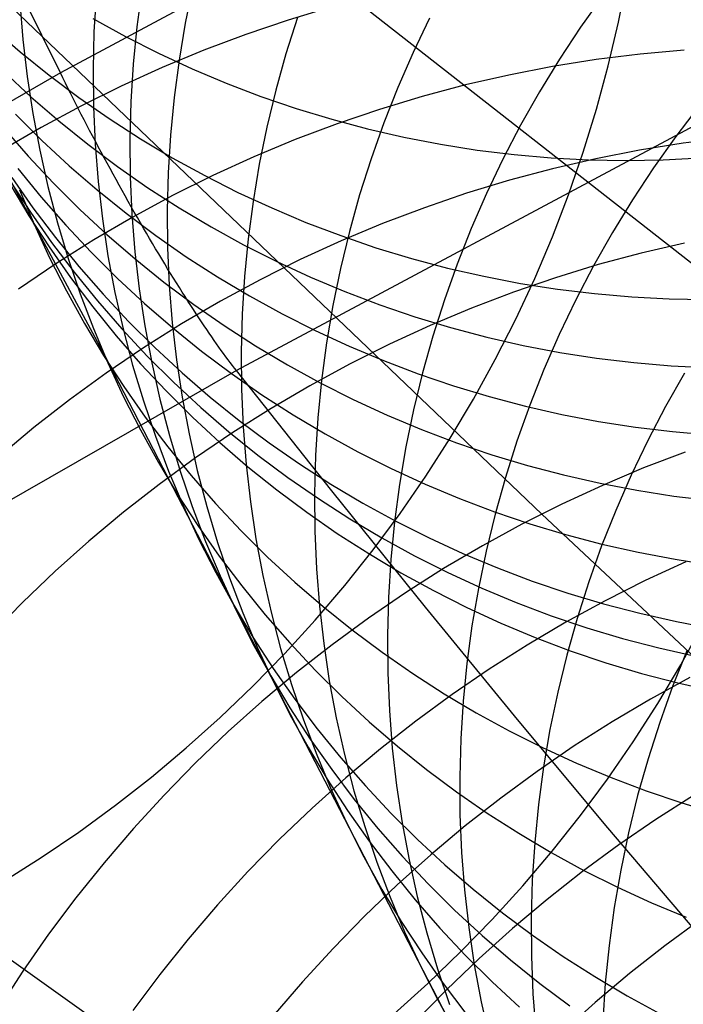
# Model space of a CAD drawing. Header units: millimetres. Extents: x 119 to 175.9, y -203.1 to -153.8.
# Tile 142 of 256: x 131.266 to 131.889, y -157.944 to -157.021. Entities that reach past the tile are written whole.
import ezdxf

# ---------------------------------------------------------------- set-up
doc = ezdxf.new("R2010")
doc.units = ezdxf.units.MM
doc.header["$MEASUREMENT"] = 0
doc.layers.add('Layer 01', color=5, linetype='Continuous', true_color=0x0000ff)
doc.layers.add('Livello 03', color=5, linetype='Continuous', true_color=0x0000ff)

msp = doc.modelspace()

# ---------------------------------------------------------------- linework, layer by layer
at = {"layer": 'Layer 01'}
for p, q in [((131.03007, -156.75048, 7.91906), (131.34568, -157.33469, 11.26691)), ((131.8283, -157.02326, 62.03355), (131.83646, -156.98205, 62.02597)), ((131.3383, -156.99696, 12.06649), (131.33617, -157.03213, 12.05997)), ((131.38097, -156.99243, 12.41944), (131.37636, -157.02744, 12.41312)), ((131.42894, -156.98927, 12.77201), (131.42187, -157.02396, 12.76593)), ((131.26659, -157.00444, 11.33671), (131.26942, -157.0394, 11.32989)), ((131.81361, -156.99836, 14.77967), (131.79276, -157.02773, 14.77577)), ((131.75632, -157.48448, 53.66773), (131.25879, -157.00891, 55.70576)), ((131.55859, -157.00909, 55.37342), (131.51839, -157.02119, 55.36682)), ((131.33516, -157.01965, 6.49287), (131.36562, -157.03645, 6.48808)), ((131.42187, -157.02396, 12.76593), (131.41602, -157.05885, 12.75968)), ((131.51839, -157.02119, 55.36682), (131.47857, -157.03467, 55.36062)), ((131.52703, -157.01885, 13.45447), (131.51631, -157.05277, 13.44877)), ((131.651, -157.01931, 14.12471), (131.63559, -157.0516, 14.11971)), ((131.81871, -157.0642, 62.04083), (131.8283, -157.02326, 62.03355)), ((131.24072, -157.02821, 7.42384), (131.267, -157.05095, 7.41816)), ((131.33617, -157.03213, 12.05997), (131.33527, -157.06732, 12.05331)), ((131.37636, -157.02744, 12.41312), (131.37298, -157.06257, 12.40665)), ((131.47857, -157.03467, 55.36062), (131.43916, -157.04949, 55.35482)), ((131.79276, -157.02773, 14.77577), (131.77295, -157.05776, 14.7716)), ((131.26942, -157.0394, 11.32989), (131.27347, -157.07421, 11.32298)), ((131.36562, -157.03645, 6.48808), (131.39667, -157.05218, 6.48339)), ((131.267, -157.05095, 7.41816), (131.29408, -157.07277, 7.41255)), ((131.39667, -157.05218, 6.48339), (131.42825, -157.06682, 6.47881)), ((131.43916, -157.04949, 55.35482), (131.40023, -157.06566, 55.34944)), ((131.51631, -157.05277, 13.44877), (131.50678, -157.08701, 13.44288)), ((131.63559, -157.0516, 14.11971), (131.62132, -157.08437, 14.11449)), ((131.84876, -157.05306, 55.05096), (131.80749, -157.05817, 55.04228)), ((131.8901, -157.04937, 55.05998), (131.84876, -157.05306, 55.05096)), ((131.37298, -157.06257, 12.40665), (131.37084, -157.09776, 12.40003)), ((131.41602, -157.05885, 12.75968), (131.41139, -157.0939, 12.75327)), ((131.77295, -157.05776, 14.7716), (131.75419, -157.08843, 14.76719)), ((131.80749, -157.05817, 55.04228), (131.76635, -157.06471, 55.03397)), ((131.25148, -157.06939, 7.84981), (131.27696, -157.09304, 7.84386)), ((131.33527, -157.06732, 12.05331), (131.33561, -157.1025, 12.04652)), ((131.40023, -157.06566, 55.34944), (131.36181, -157.08314, 55.34449)), ((131.42825, -157.06682, 6.47881), (131.46034, -157.08036, 6.47433)), ((131.76635, -157.06471, 55.03397), (131.72539, -157.07267, 55.02602)), ((131.8077, -157.10485, 62.04781), (131.81871, -157.0642, 62.04083)), ((131.27347, -157.07421, 11.32298), (131.27874, -157.10885, 11.31597)), ((131.29408, -157.07277, 7.41255), (131.32192, -157.09363, 7.40702)), ((131.46034, -157.08036, 6.47433), (131.49289, -157.09278, 6.46997)), ((131.72539, -157.07267, 55.02602), (131.68465, -157.08203, 55.01845)), ((131.36181, -157.08314, 55.34449), (131.32395, -157.10192, 55.33996)), ((131.50678, -157.08701, 13.44288), (131.49845, -157.12153, 13.4368)), ((131.62132, -157.08437, 14.11449), (131.6082, -157.11758, 14.10904)), ((131.68465, -157.08203, 55.01845), (131.64419, -157.09279, 55.01127)), ((131.75419, -157.08843, 14.76719), (131.73651, -157.1197, 14.76252)), ((131.27696, -157.09304, 7.84386), (131.30327, -157.11579, 7.83797)), ((131.32192, -157.09363, 7.40702), (131.35048, -157.11351, 7.40157)), ((131.37084, -157.09776, 12.40003), (131.36993, -157.13299, 12.39327)), ((131.41139, -157.0939, 12.75327), (131.408, -157.12906, 12.7467)), ((131.49289, -157.09278, 6.46997), (131.52588, -157.10406, 6.46573)), ((131.64419, -157.09279, 55.01127), (131.60406, -157.10493, 55.00449)), ((131.27874, -157.10885, 11.31597), (131.28523, -157.14325, 11.30888)), ((131.32395, -157.10192, 55.33996), (131.2867, -157.12196, 55.33586)), ((131.33561, -157.1025, 12.04652), (131.33719, -157.13762, 12.03962)), ((131.52588, -157.10406, 6.46573), (131.55924, -157.1142, 6.46161)), ((131.60406, -157.10493, 55.00449), (131.5643, -157.11844, 54.9981)), ((131.79529, -157.14513, 62.05448), (131.8077, -157.10485, 62.04781)), ((131.90417, -157.10154, 15.40003), (131.88225, -157.13025, 15.39627)), ((131.26266, -157.10955, 8.25999), (131.2873, -157.13408, 8.25378)), ((131.30327, -157.11579, 7.83797), (131.33037, -157.13761, 7.83215)), ((131.35048, -157.11351, 7.40157), (131.37973, -157.13239, 7.3962)), ((131.55924, -157.1142, 6.46161), (131.59296, -157.12317, 6.45762)), ((131.6082, -157.11758, 14.10904), (131.59625, -157.1512, 14.10338)), ((131.2867, -157.12196, 55.33586), (131.25011, -157.14326, 55.3322)), ((131.2515, -157.12259, 8.66343), (131.27436, -157.14879, 8.65693)), ((131.49845, -157.12153, 13.4368), (131.49134, -157.15629, 13.43054)), ((131.5643, -157.11844, 54.9981), (131.52495, -157.1333, 54.99213)), ((131.59296, -157.12317, 6.45762), (131.62698, -157.13097, 6.45377)), ((131.73651, -157.1197, 14.76252), (131.71993, -157.15153, 14.7576)), ((131.2873, -157.13408, 8.25378), (131.31281, -157.15774, 8.24763)), ((131.36993, -157.13299, 12.39327), (131.37026, -157.16819, 12.38639)), ((131.37973, -157.13239, 7.3962), (131.40964, -157.15024, 7.39094)), ((131.408, -157.12906, 12.7467), (131.40584, -157.16428, 12.73999)), ((131.52495, -157.1333, 54.99213), (131.48608, -157.1495, 54.98658)), ((131.62698, -157.13097, 6.45377), (131.66126, -157.13759, 6.45006)), ((131.88899, -157.13668, 54.70497), (131.84792, -157.14326, 54.69647)), ((131.88225, -157.13025, 15.39627), (131.86133, -157.15967, 15.39224)), ((131.93019, -157.13152, 54.71383), (131.88899, -157.13668, 54.70497)), ((131.28523, -157.14325, 11.30888), (131.29293, -157.1774, 11.30171)), ((131.33037, -157.13761, 7.83215), (131.35824, -157.15848, 7.82642)), ((131.33719, -157.13762, 12.03962), (131.34, -157.17264, 12.0326)), ((131.66126, -157.13759, 6.45006), (131.69577, -157.14302, 6.44649)), ((131.69577, -157.14302, 6.44649), (131.73046, -157.14725, 6.44306)), ((131.78149, -157.18502, 62.06083), (131.79529, -157.14513, 62.05448)), ((131.84792, -157.14326, 54.69647), (131.80702, -157.15125, 54.68835)), ((131.27436, -157.14879, 8.65693), (131.29814, -157.17418, 8.65048)), ((131.40964, -157.15024, 7.39094), (131.44017, -157.16703, 7.38577)), ((131.48608, -157.1495, 54.98658), (131.44772, -157.16701, 54.98146)), ((131.59625, -157.1512, 14.10338), (131.58549, -157.18518, 14.09751)), ((131.71993, -157.15153, 14.7576), (131.70446, -157.18388, 14.75245)), ((131.73046, -157.14725, 6.44306), (131.76529, -157.15028, 6.4398)), ((131.76529, -157.15028, 6.4398), (131.80022, -157.15211, 6.43668)), ((131.80702, -157.15125, 54.68835), (131.76635, -157.16065, 54.6806)), ((131.80022, -157.15211, 6.43668), (131.83521, -157.15273, 6.43373)), ((131.83521, -157.15273, 6.43373), (131.87021, -157.15214, 6.43094)), ((131.87021, -157.15214, 6.43094), (131.90518, -157.15034, 6.42831)), ((131.26483, -157.1603, 9.05045), (131.28676, -157.1873, 9.04374)), ((131.31281, -157.15774, 8.24763), (131.33914, -157.1805, 8.24154)), ((131.35824, -157.15848, 7.82642), (131.38682, -157.17836, 7.82077)), ((131.40584, -157.16428, 12.73999), (131.40492, -157.19954, 12.73313)), ((131.49134, -157.15629, 13.43054), (131.48546, -157.19124, 13.4241)), ((131.76635, -157.16065, 54.6806), (131.72595, -157.17145, 54.67324)), ((131.86133, -157.15967, 15.39224), (131.84145, -157.18976, 15.38794)), ((131.25751, -157.1721, 9.62724), (131.27647, -157.20128, 9.62026)), ((131.25898, -157.16887, 9.43654), (131.27896, -157.19736, 9.42963)), ((131.34, -157.17264, 12.0326), (131.34404, -157.20751, 12.02548)), ((131.37026, -157.16819, 12.38639), (131.37183, -157.20335, 12.37939)), ((131.44772, -157.16701, 54.98146), (131.40992, -157.18582, 54.97676)), ((131.44017, -157.16703, 7.38577), (131.47127, -157.18276, 7.38071)), ((131.72595, -157.17145, 54.67324), (131.68588, -157.18363, 54.66629)), ((131.25716, -157.17489, 9.81803), (131.27509, -157.20474, 9.81099)), ((131.26635, -157.18033, 10.57071), (131.27991, -157.21248, 10.5635)), ((131.29293, -157.1774, 11.30171), (131.30183, -157.21123, 11.29448)), ((131.29814, -157.17418, 8.65048), (131.32281, -157.19872, 8.64409)), ((131.33914, -157.1805, 8.24154), (131.36626, -157.20232, 8.23554)), ((131.38682, -157.17836, 7.82077), (131.4161, -157.19723, 7.81522)), ((131.47127, -157.18276, 7.38071), (131.50293, -157.1974, 7.37577)), ((131.28676, -157.1873, 9.04374), (131.30964, -157.21352, 9.03708)), ((131.40992, -157.18582, 54.97676), (131.37273, -157.20589, 54.9725)), ((131.48546, -157.19124, 13.4241), (131.4808, -157.22635, 13.4175)), ((131.58549, -157.18518, 14.09751), (131.57591, -157.21948, 14.09145)), ((131.68588, -157.18363, 54.66629), (131.64618, -157.19717, 54.65974)), ((131.70446, -157.18388, 14.75245), (131.69014, -157.21671, 14.74707)), ((131.76632, -157.22445, 62.06686), (131.78149, -157.18502, 62.06083)), ((131.84145, -157.18976, 15.38794), (131.82263, -157.22048, 15.38338)), ((131.27647, -157.20128, 9.62026), (131.29646, -157.22979, 9.6133)), ((131.27896, -157.19736, 9.42963), (131.29994, -157.22513, 9.42276)), ((131.32281, -157.19872, 8.64409), (131.34833, -157.22239, 8.63776)), ((131.40492, -157.19954, 12.73313), (131.40525, -157.23478, 12.72615)), ((131.4161, -157.19723, 7.81522), (131.44604, -157.21508, 7.80976)), ((131.50293, -157.1974, 7.37577), (131.53509, -157.21094, 7.37095)), ((131.64618, -157.19717, 54.65974), (131.60689, -157.21206, 54.6536)), ((131.27509, -157.20474, 9.81099), (131.29406, -157.23394, 9.80396)), ((131.37273, -157.20589, 54.9725), (131.33619, -157.22721, 54.96869)), ((131.34404, -157.20751, 12.02548), (131.34931, -157.24221, 12.01827)), ((131.36626, -157.20232, 8.23554), (131.39415, -157.22319, 8.22962)), ((131.37183, -157.20335, 12.37939), (131.37464, -157.2384, 12.37227)), ((131.27991, -157.21248, 10.5635), (131.2946, -157.24412, 10.55627)), ((131.30183, -157.21123, 11.29448), (131.31192, -157.24472, 11.28719)), ((131.30964, -157.21352, 9.03708), (131.33344, -157.23891, 9.03047)), ((131.44604, -157.21508, 7.80976), (131.47659, -157.23188, 7.80442)), ((131.53509, -157.21094, 7.37095), (131.56772, -157.22335, 7.36625)), ((131.57591, -157.21948, 14.09145), (131.56755, -157.25406, 14.08518)), ((131.60689, -157.21206, 54.6536), (131.56808, -157.22829, 54.64789)), ((131.69014, -157.21671, 14.74707), (131.67697, -157.24998, 14.74146)), ((131.29994, -157.22513, 9.42276), (131.3219, -157.25215, 9.41592)), ((131.33619, -157.22721, 54.96869), (131.30035, -157.24976, 54.96532)), ((131.34833, -157.22239, 8.63776), (131.37468, -157.24515, 8.6315)), ((131.39415, -157.22319, 8.22962), (131.42276, -157.24307, 8.22378)), ((131.4808, -157.22635, 13.4175), (131.47738, -157.26157, 13.41074)), ((131.56808, -157.22829, 54.64789), (131.52978, -157.24583, 54.64261)), ((131.56772, -157.22335, 7.36625), (131.60077, -157.23462, 7.36168)), ((131.74979, -157.26339, 62.07256), (131.76632, -157.22445, 62.06686)), ((131.82263, -157.22048, 15.38338), (131.80488, -157.2518, 15.37857)), ((131.29406, -157.23394, 9.80396), (131.31406, -157.26246, 9.79695)), ((131.29646, -157.22979, 9.6133), (131.31745, -157.25757, 9.60637)), ((131.37464, -157.2384, 12.37227), (131.37868, -157.27331, 12.36505)), ((131.40525, -157.23478, 12.72615), (131.40681, -157.26996, 12.71904)), ((131.47659, -157.23188, 7.80442), (131.50773, -157.2476, 7.79918)), ((131.60077, -157.23462, 7.36168), (131.63422, -157.24474, 7.35725)), ((131.89032, -157.23028, 54.35116), (131.84972, -157.23972, 54.34324)), ((131.2946, -157.24412, 10.55627), (131.31039, -157.27522, 10.54903)), ((131.31192, -157.24472, 11.28719), (131.32318, -157.27782, 11.27985)), ((131.33344, -157.23891, 9.03047), (131.35813, -157.26346, 9.02392)), ((131.34931, -157.24221, 12.01827), (131.3558, -157.27668, 12.01097)), ((131.37468, -157.24515, 8.6315), (131.40183, -157.26697, 8.62532)), ((131.42276, -157.24307, 8.22378), (131.45207, -157.26195, 8.21805)), ((131.52978, -157.24583, 54.64261), (131.49203, -157.26466, 54.63776)), ((131.50773, -157.2476, 7.79918), (131.53942, -157.26224, 7.79407)), ((131.63422, -157.24474, 7.35725), (131.66802, -157.2537, 7.35297)), ((131.84972, -157.23972, 54.34324), (131.80938, -157.25055, 54.33571)), ((131.30035, -157.24976, 54.96532), (131.26524, -157.27349, 54.96241)), ((131.3219, -157.25215, 9.41592), (131.3448, -157.27838, 9.40912)), ((131.56755, -157.25406, 14.08518), (131.5604, -157.28888, 14.07874)), ((131.67697, -157.24998, 14.74146), (131.66497, -157.28366, 14.73562)), ((131.66802, -157.2537, 7.35297), (131.70212, -157.26149, 7.34883)), ((131.80938, -157.25055, 54.33571), (131.76937, -157.26276, 54.32859)), ((131.80488, -157.2518, 15.37857), (131.78824, -157.28369, 15.3735)), ((131.31406, -157.26246, 9.79695), (131.33506, -157.29025, 9.78997)), ((131.31745, -157.25757, 9.60637), (131.33942, -157.28459, 9.59947)), ((131.35813, -157.26346, 9.02392), (131.38367, -157.28714, 9.01743)), ((131.45207, -157.26195, 8.21805), (131.48203, -157.27979, 8.21242)), ((131.49203, -157.26466, 54.63776), (131.4549, -157.28476, 54.63335)), ((131.47738, -157.26157, 13.41074), (131.47519, -157.29686, 13.40383)), ((131.53942, -157.26224, 7.79407), (131.57161, -157.27577, 7.78908)), ((131.70212, -157.26149, 7.34883), (131.73649, -157.26809, 7.34485)), ((131.76937, -157.26276, 54.32859), (131.72973, -157.27633, 54.32187)), ((131.73192, -157.30178, 62.07792), (131.74979, -157.26339, 62.07256)), ((131.31039, -157.27522, 10.54903), (131.32728, -157.30574, 10.54178)), ((131.37868, -157.27331, 12.36505), (131.38394, -157.30803, 12.35773)), ((131.40183, -157.26697, 8.62532), (131.42974, -157.28784, 8.61923)), ((131.40681, -157.26996, 12.71904), (131.40961, -157.30504, 12.71182)), ((131.73649, -157.26809, 7.34485), (131.77108, -157.2735, 7.34102)), ((131.77108, -157.2735, 7.34102), (131.80586, -157.27771, 7.33735)), ((131.32318, -157.27782, 11.27985), (131.33561, -157.31049, 11.27247)), ((131.33942, -157.28459, 9.59947), (131.36233, -157.31083, 9.59262)), ((131.3448, -157.27838, 9.40912), (131.36862, -157.30379, 9.40237)), ((131.3558, -157.27668, 12.01097), (131.3635, -157.31088, 12.00359)), ((131.48203, -157.27979, 8.21242), (131.51262, -157.29659, 8.2069)), ((131.57161, -157.27577, 7.78908), (131.60428, -157.28818, 7.78422)), ((131.66497, -157.28366, 14.73562), (131.65415, -157.3177, 14.72958)), ((131.72973, -157.27633, 54.32187), (131.69051, -157.29126, 54.31558)), ((131.78824, -157.28369, 15.3735), (131.77272, -157.31609, 15.36819)), ((131.80586, -157.27771, 7.33735), (131.84078, -157.28072, 7.33385)), ((131.84078, -157.28072, 7.33385), (131.8758, -157.28253, 7.33052)), ((131.8758, -157.28253, 7.33052), (131.91088, -157.28312, 7.32737)), ((131.33506, -157.29025, 9.78997), (131.35704, -157.31729, 9.78302)), ((131.38367, -157.28714, 9.01743), (131.41005, -157.30991, 9.01101)), ((131.4549, -157.28476, 54.63335), (131.41841, -157.3061, 54.6294)), ((131.42974, -157.28784, 8.61923), (131.45838, -157.30773, 8.61323)), ((131.5604, -157.28888, 14.07874), (131.55448, -157.3239, 14.07211)), ((131.60428, -157.28818, 7.78422), (131.63737, -157.29944, 7.7795)), ((131.69051, -157.29126, 54.31558), (131.65176, -157.30751, 54.30971)), ((131.47519, -157.29686, 13.40383), (131.47425, -157.33218, 13.39678)), ((131.51262, -157.29659, 8.2069), (131.54379, -157.31231, 8.2015)), ((131.63737, -157.29944, 7.7795), (131.67085, -157.30956, 7.77492)), ((131.71275, -157.33958, 62.08294), (131.73192, -157.30178, 62.07792)), ((131.32728, -157.30574, 10.54178), (131.34524, -157.33564, 10.53454)), ((131.33561, -157.31049, 11.27247), (131.34918, -157.34269, 11.26505)), ((131.36233, -157.31083, 9.59262), (131.38616, -157.33626, 9.58582)), ((131.3635, -157.31088, 12.00359), (131.37241, -157.34478, 11.99615)), ((131.36862, -157.30379, 9.40237), (131.39333, -157.32836, 9.39569)), ((131.41841, -157.3061, 54.6294), (131.38262, -157.32867, 54.62589)), ((131.38394, -157.30803, 12.35773), (131.39043, -157.34253, 12.35033)), ((131.40961, -157.30504, 12.71182), (131.41364, -157.33998, 12.7045)), ((131.41005, -157.30991, 9.01101), (131.43722, -157.33174, 9.00468)), ((131.45838, -157.30773, 8.61323), (131.48771, -157.32661, 8.60733)), ((131.54379, -157.31231, 8.2015), (131.5755, -157.32695, 8.19622)), ((131.65176, -157.30751, 54.30971), (131.61351, -157.32508, 54.30427)), ((131.67085, -157.30956, 7.77492), (131.70469, -157.31851, 7.77049)), ((131.35704, -157.31729, 9.78302), (131.37996, -157.34354, 9.77612)), ((131.65415, -157.3177, 14.72958), (131.64454, -157.35205, 14.72333)), ((131.70469, -157.31851, 7.77049), (131.73883, -157.32629, 7.76621)), ((131.77272, -157.31609, 15.36819), (131.75834, -157.34897, 15.36264)), ((131.38262, -157.32867, 54.62589), (131.34756, -157.35242, 54.62284)), ((131.39333, -157.32836, 9.39569), (131.4189, -157.35204, 9.38907)), ((131.48771, -157.32661, 8.60733), (131.51771, -157.34445, 8.60154)), ((131.55448, -157.3239, 14.07211), (131.54979, -157.35907, 14.06532)), ((131.5755, -157.32695, 8.19622), (131.60773, -157.34047, 8.19107)), ((131.61351, -157.32508, 54.30427), (131.57583, -157.34393, 54.29928)), ((131.73883, -157.32629, 7.76621), (131.77324, -157.33288, 7.7621)), ((131.34524, -157.33564, 10.53454), (131.36425, -157.36489, 10.5273)), ((131.34568, -157.33469, 11.26691), (131.76021, -158.1352, 15.18981)), ((131.38616, -157.33626, 9.58582), (131.41088, -157.36083, 9.57908)), ((131.41364, -157.33998, 12.7045), (131.41891, -157.37474, 12.69707)), ((131.43722, -157.33174, 9.00468), (131.46516, -157.35262, 8.99844)), ((131.47425, -157.33218, 13.39678), (131.47456, -157.36748, 13.38959)), ((131.69228, -157.37674, 62.0876), (131.71275, -157.33958, 62.08294)), ((131.77324, -157.33288, 7.7621), (131.80787, -157.33828, 7.75814)), ((131.80787, -157.33828, 7.75814), (131.84269, -157.34248, 7.75436)), ((131.34918, -157.34269, 11.26505), (131.36389, -157.37439, 11.25762)), ((131.37241, -157.34478, 11.99615), (131.3825, -157.37832, 11.98865)), ((131.37996, -157.34354, 9.77612), (131.4038, -157.36897, 9.76927)), ((131.39043, -157.34253, 12.35033), (131.39813, -157.37676, 12.34285)), ((131.51771, -157.34445, 8.60154), (131.54832, -157.36125, 8.59586)), ((131.57583, -157.34393, 54.29928), (131.53875, -157.36406, 54.29473)), ((131.60773, -157.34047, 8.19107), (131.64043, -157.35287, 8.18606)), ((131.75834, -157.34897, 15.36264), (131.74511, -157.3823, 15.35685)), ((131.84269, -157.34248, 7.75436), (131.87766, -157.34548, 7.75075)), ((131.87766, -157.34548, 7.75075), (131.91272, -157.34727, 7.74732)), ((131.34756, -157.35242, 54.62284), (131.31328, -157.37734, 54.62025)), ((131.4189, -157.35204, 9.38907), (131.4453, -157.37482, 9.38253)), ((131.46516, -157.35262, 8.99844), (131.49382, -157.37251, 8.99229)), ((131.64454, -157.35205, 14.72333), (131.63613, -157.38669, 14.71688)), ((131.64043, -157.35287, 8.18606), (131.67356, -157.36414, 8.18119)), ((131.89035, -157.35231, 15.98236), (131.87254, -157.38368, 15.97739)), ((131.36425, -157.36489, 10.5273), (131.38429, -157.39345, 10.52009)), ((131.41088, -157.36083, 9.57908), (131.43646, -157.38452, 9.57241)), ((131.47456, -157.36748, 13.38959), (131.4761, -157.40272, 13.38228)), ((131.53875, -157.36406, 54.29473), (131.50232, -157.38543, 54.29063)), ((131.54979, -157.35907, 14.06532), (131.54634, -157.39435, 14.05836)), ((131.54832, -157.36125, 8.59586), (131.57952, -157.37697, 8.59031)), ((131.67356, -157.36414, 8.18119), (131.70708, -157.37425, 8.17648)), ((131.36389, -157.37439, 11.25762), (131.37971, -157.40554, 11.25017)), ((131.39813, -157.37676, 12.34285), (131.40704, -157.41069, 12.3353)), ((131.4038, -157.36897, 9.76927), (131.42854, -157.39355, 9.76248)), ((131.41891, -157.37474, 12.69707), (131.42539, -157.40927, 12.68957)), ((131.4453, -157.37482, 9.38253), (131.4725, -157.39667, 9.37607)), ((131.49382, -157.37251, 8.99229), (131.52318, -157.39139, 8.98625)), ((131.57952, -157.37697, 8.59031), (131.61127, -157.3916, 8.58488)), ((131.67054, -157.41322, 62.09191), (131.69228, -157.37674, 62.0876)), ((131.70708, -157.37425, 8.17648), (131.74095, -157.38319, 8.17191)), ((131.31328, -157.37734, 54.62025), (131.27983, -157.40339, 54.61812)), ((131.3825, -157.37832, 11.98865), (131.39378, -157.41148, 11.98109)), ((131.43646, -157.38452, 9.57241), (131.46288, -157.40731, 9.56582)), ((131.50232, -157.38543, 54.29063), (131.46657, -157.40801, 54.28699)), ((131.74511, -157.3823, 15.35685), (131.73306, -157.41603, 15.35085)), ((131.74095, -157.38319, 8.17191), (131.77513, -157.39096, 8.16751)), ((131.87254, -157.38368, 15.97739), (131.85584, -157.41562, 15.97216)), ((131.38429, -157.39345, 10.52009), (131.40533, -157.42129, 10.5129)), ((131.42854, -157.39355, 9.76248), (131.45413, -157.41725, 9.75576)), ((131.52318, -157.39139, 8.98625), (131.55321, -157.40924, 8.98032)), ((131.54634, -157.39435, 14.05836), (131.54413, -157.42969, 14.05125)), ((131.61127, -157.3916, 8.58488), (131.64353, -157.40513, 8.57959)), ((131.63613, -157.38669, 14.71688), (131.62894, -157.42157, 14.71025)), ((131.77513, -157.39096, 8.16751), (131.80958, -157.39754, 8.16327)), ((131.27983, -157.40339, 54.61812), (131.24723, -157.43055, 54.61646)), ((131.4725, -157.39667, 9.37607), (131.50046, -157.41755, 9.3697)), ((131.4761, -157.40272, 13.38228), (131.47889, -157.43786, 13.37485)), ((131.80958, -157.39754, 8.16327), (131.84425, -157.40293, 8.1592)), ((131.84425, -157.40293, 8.1592), (131.87911, -157.40713, 8.1553)), ((131.37971, -157.40554, 11.25017), (131.39663, -157.43611, 11.24271)), ((131.39378, -157.41148, 11.98109), (131.40622, -157.44421, 11.9735)), ((131.40704, -157.41069, 12.3353), (131.41714, -157.44426, 12.32769)), ((131.42539, -157.40927, 12.68957), (131.4331, -157.44353, 12.68198)), ((131.46657, -157.40801, 54.28699), (131.43157, -157.43178, 54.28381)), ((131.46288, -157.40731, 9.56582), (131.49009, -157.42916, 9.55931)), ((131.55321, -157.40924, 8.98032), (131.58385, -157.42603, 8.9745)), ((131.64353, -157.40513, 8.57959), (131.67627, -157.41752, 8.57444)), ((131.64757, -157.44897, 62.09585), (131.67054, -157.41322, 62.09191)), ((131.87911, -157.40713, 8.1553), (131.91412, -157.41011, 8.15159)), ((131.40533, -157.42129, 10.5129), (131.42735, -157.44837, 10.50576)), ((131.45413, -157.41725, 9.75576), (131.48056, -157.44005, 9.74912)), ((131.50046, -157.41755, 9.3697), (131.52915, -157.43745, 9.36344)), ((131.62894, -157.42157, 14.71025), (131.62299, -157.45664, 14.70343)), ((131.67627, -157.41752, 8.57444), (131.70943, -157.42878, 8.56944)), ((131.73306, -157.41603, 15.35085), (131.7222, -157.45013, 15.34462)), ((131.85584, -157.41562, 15.97216), (131.84026, -157.44807, 15.96668)), ((131.43157, -157.43178, 54.28381), (131.39734, -157.45672, 54.28109)), ((131.49009, -157.42916, 9.55931), (131.51807, -157.45005, 9.55289)), ((131.54413, -157.42969, 14.05125), (131.54317, -157.46507, 14.04399)), ((131.58385, -157.42603, 8.9745), (131.61509, -157.44176, 8.96882)), ((131.70943, -157.42878, 8.56944), (131.74299, -157.43889, 8.56459)), ((131.89107, -157.4263, 53.68884), (131.85196, -157.44128, 53.68226)), ((131.39663, -157.43611, 11.24271), (131.41462, -157.46606, 11.23526)), ((131.47889, -157.43786, 13.37485), (131.48292, -157.47286, 13.36732)), ((131.48056, -157.44005, 9.74912), (131.50779, -157.46191, 9.74257)), ((131.52915, -157.43745, 9.36344), (131.55855, -157.45634, 9.35728)), ((131.74299, -157.43889, 8.56459), (131.77689, -157.44783, 8.55991)), ((131.85196, -157.44128, 53.68226), (131.81332, -157.45758, 53.67612)), ((131.40622, -157.44421, 11.9735), (131.41982, -157.47646, 11.96587)), ((131.41714, -157.44426, 12.32769), (131.42842, -157.47744, 12.32003)), ((131.42735, -157.44837, 10.50576), (131.45032, -157.47467, 10.49866)), ((131.4331, -157.44353, 12.68198), (131.442, -157.47748, 12.67432)), ((131.51807, -157.45005, 9.55289), (131.54678, -157.46996, 9.54658)), ((131.61509, -157.44176, 8.96882), (131.64687, -157.45639, 8.96326)), ((131.62338, -157.48395, 62.09943), (131.64757, -157.44897, 62.09585)), ((131.7222, -157.45013, 15.34462), (131.71254, -157.48454, 15.33819)), ((131.77689, -157.44783, 8.55991), (131.81111, -157.45559, 8.55538)), ((131.84026, -157.44807, 15.96668), (131.82582, -157.48101, 15.96096)), ((131.39734, -157.45672, 54.28109), (131.36393, -157.48279, 54.27884)), ((131.55855, -157.45634, 9.35728), (131.5886, -157.4742, 9.35123)), ((131.62299, -157.45664, 14.70343), (131.61826, -157.49187, 14.69644)), ((131.64687, -157.45639, 8.96326), (131.67916, -157.46991, 8.95785)), ((131.81332, -157.45758, 53.67612), (131.77518, -157.47519, 53.67041)), ((131.81111, -157.45559, 8.55538), (131.8456, -157.46216, 8.55103)), ((131.41462, -157.46606, 11.23526), (131.43367, -157.49536, 11.22783)), ((131.50779, -157.46191, 9.74257), (131.53578, -157.48281, 9.7361)), ((131.54317, -157.46507, 14.04399), (131.54345, -157.50043, 14.0366)), ((131.8456, -157.46216, 8.55103), (131.88032, -157.46755, 8.54686)), ((131.88032, -157.46755, 8.54686), (131.91522, -157.47173, 8.54286)), ((131.41982, -157.47646, 11.96587), (131.43455, -157.50821, 11.95822)), ((131.42842, -157.47744, 12.32003), (131.44087, -157.5102, 12.31233)), ((131.442, -157.47748, 12.67432), (131.45211, -157.51108, 12.66661)), ((131.45032, -157.47467, 10.49866), (131.47421, -157.50014, 10.49162)), ((131.48292, -157.47286, 13.36732), (131.48817, -157.50768, 13.35969)), ((131.54678, -157.46996, 9.54658), (131.57619, -157.48885, 9.54037)), ((131.5886, -157.4742, 9.35123), (131.61928, -157.491, 9.34531)), ((131.67916, -157.46991, 8.95785), (131.71193, -157.48231, 8.95258)), ((131.77518, -157.47519, 53.67041), (131.7376, -157.49409, 53.66516)), ((131.36393, -157.48279, 54.27884), (131.33138, -157.50995, 54.27706)), ((131.53578, -157.48281, 9.7361), (131.56451, -157.50272, 9.72974)), ((131.59801, -157.51812, 62.10263), (131.62338, -157.48395, 62.09943)), ((131.71254, -157.48454, 15.33819), (131.70409, -157.51924, 15.33155)), ((131.71193, -157.48231, 8.95258), (131.74513, -157.49356, 8.94746)), ((133.03951, -158.68652, 48.95931), (131.75632, -157.48448, 53.66773)), ((131.82582, -157.48101, 15.96096), (131.81254, -157.51439, 15.95501)), ((131.43367, -157.49536, 11.22783), (131.45374, -157.52397, 11.22041)), ((131.57619, -157.48885, 9.54037), (131.60626, -157.50671, 9.53427)), ((131.61826, -157.49187, 14.69644), (131.61478, -157.52721, 14.68928)), ((131.61928, -157.491, 9.34531), (131.65055, -157.50673, 9.33951)), ((131.7376, -157.49409, 53.66516), (131.70062, -157.51425, 53.66035)), ((131.74513, -157.49356, 8.94746), (131.77873, -157.50367, 8.9425)), ((131.47421, -157.50014, 10.49162), (131.499, -157.52476, 10.48464)), ((131.54345, -157.50043, 14.0366), (131.54498, -157.53573, 14.02908)), ((131.56451, -157.50272, 9.72974), (131.59394, -157.52162, 9.72349)), ((131.77873, -157.50367, 8.9425), (131.81267, -157.5126, 8.93771)), ((131.33138, -157.50995, 54.27706), (131.29973, -157.53819, 54.27576)), ((131.43455, -157.50821, 11.95822), (131.45039, -157.53942, 11.95056)), ((131.44087, -157.5102, 12.31233), (131.45448, -157.54248, 12.3046)), ((131.45211, -157.51108, 12.66661), (131.4634, -157.54429, 12.65884)), ((131.48817, -157.50768, 13.35969), (131.49466, -157.54226, 13.35197)), ((131.60626, -157.50671, 9.53427), (131.63696, -157.52352, 9.5283)), ((131.65055, -157.50673, 9.33951), (131.68237, -157.52136, 9.33385)), ((131.70062, -157.51425, 53.66035), (131.66429, -157.53566, 53.65601)), ((131.81254, -157.51439, 15.95501), (131.80044, -157.54817, 15.94882)), ((131.81267, -157.5126, 8.93771), (131.84693, -157.52036, 8.93308)), ((131.45374, -157.52397, 11.22041), (131.47482, -157.55185, 11.21303)), ((131.499, -157.52476, 10.48464), (131.52465, -157.5485, 10.47773)), ((131.57149, -157.55145, 62.10546), (131.59801, -157.51812, 62.10263)), ((131.59394, -157.52162, 9.72349), (131.62402, -157.53949, 9.71736)), ((131.63696, -157.52352, 9.5283), (131.66824, -157.53925, 9.52246)), ((131.68237, -157.52136, 9.33385), (131.7147, -157.53489, 9.32833)), ((131.70409, -157.51924, 15.33155), (131.69686, -157.55417, 15.32472)), ((131.84693, -157.52036, 8.93308), (131.88146, -157.52693, 8.92863)), ((131.61478, -157.52721, 14.68928), (131.61255, -157.56261, 14.68197)), ((131.89158, -157.52917, 53.37727), (131.8535, -157.5468, 53.37145)), ((131.88146, -157.52693, 8.92863), (131.91621, -157.5323, 8.92436)), ((131.29973, -157.53819, 54.27576), (131.26902, -157.56745, 54.27493)), ((131.45039, -157.53942, 11.95056), (131.46734, -157.57004, 11.9429)), ((131.45448, -157.54248, 12.3046), (131.46922, -157.57426, 12.29684)), ((131.49466, -157.54226, 13.35197), (131.50236, -157.57658, 13.34417)), ((131.54498, -157.53573, 14.02908), (131.54775, -157.57093, 14.02144)), ((131.62402, -157.53949, 9.71736), (131.65474, -157.5563, 9.71134)), ((131.66429, -157.53566, 53.65601), (131.62865, -157.55827, 53.65214)), ((131.66824, -157.53925, 9.52246), (131.70008, -157.55389, 9.51676)), ((131.7147, -157.53489, 9.32833), (131.7475, -157.54729, 9.32296)), ((131.4634, -157.54429, 12.65884), (131.47585, -157.57707, 12.65103)), ((131.47482, -157.55185, 11.21303), (131.49688, -157.57897, 11.20569)), ((131.52465, -157.5485, 10.47773), (131.55114, -157.57133, 10.4709)), ((131.54385, -157.58387, 62.10792), (131.57149, -157.55145, 62.10546)), ((131.7475, -157.54729, 9.32296), (131.78074, -157.55854, 9.31775)), ((131.80044, -157.54817, 15.94882), (131.78953, -157.58232, 15.94241)), ((131.8535, -157.5468, 53.37145), (131.81597, -157.56572, 53.36609)), ((131.62865, -157.55827, 53.65214), (131.59374, -157.58207, 53.64873)), ((131.65474, -157.5563, 9.71134), (131.68604, -157.57204, 9.70546)), ((131.69686, -157.55417, 15.32472), (131.69087, -157.58929, 15.31771)), ((131.70008, -157.55389, 9.51676), (131.73243, -157.56742, 9.5112)), ((131.78074, -157.55854, 9.31775), (131.81437, -157.56864, 9.3127)), ((131.26902, -157.56745, 54.27493), (131.23928, -157.59772, 54.27458)), ((131.46734, -157.57004, 11.9429), (131.48536, -157.60004, 11.93524)), ((131.54775, -157.57093, 14.02144), (131.55177, -157.60598, 14.0137)), ((131.61255, -157.56261, 14.68197), (131.61156, -157.59804, 14.6745)), ((131.73243, -157.56742, 9.5112), (131.76525, -157.57982, 9.50579)), ((131.81597, -157.56572, 53.36609), (131.77904, -157.58589, 53.36118)), ((131.81437, -157.56864, 9.3127), (131.84836, -157.57757, 9.30781)), ((131.46922, -157.57426, 12.29684), (131.48507, -157.60549, 12.28908)), ((131.47585, -157.57707, 12.65103), (131.48946, -157.60939, 12.64319)), ((131.49688, -157.57897, 11.20569), (131.5199, -157.60531, 11.19839)), ((131.50236, -157.57658, 13.34417), (131.51127, -157.61059, 13.3363)), ((131.55114, -157.57133, 10.4709), (131.57842, -157.59322, 10.46416)), ((131.68604, -157.57204, 9.70546), (131.7179, -157.58668, 9.69972)), ((131.76525, -157.57982, 9.50579), (131.79851, -157.59108, 9.50054)), ((131.84836, -157.57757, 9.30781), (131.88266, -157.58533, 9.3031)), ((131.51512, -157.61537, 62.10999), (131.54385, -157.58387, 62.10792)), ((131.59374, -157.58207, 53.64873), (131.5596, -157.60704, 53.6458)), ((131.69087, -157.58929, 15.31771), (131.68611, -157.62458, 15.31051)), ((131.7179, -157.58668, 9.69972), (131.75027, -157.60021, 9.69412)), ((131.77904, -157.58589, 53.36118), (131.74275, -157.60731, 53.35674)), ((131.78953, -157.58232, 15.94241), (131.77983, -157.61678, 15.93579)), ((131.88266, -157.58533, 9.3031), (131.91722, -157.5919, 9.29857)), ((131.88688, -157.6258, 60.93975), (131.90732, -157.58862, 60.93522)), ((131.57842, -157.59322, 10.46416), (131.60648, -157.61415, 10.45752)), ((131.61156, -157.59804, 14.6745), (131.61182, -157.63346, 14.6669)), ((131.79851, -157.59108, 9.50054), (131.83216, -157.60118, 9.49545)), ((131.48507, -157.60549, 12.28908), (131.50203, -157.63613, 12.28131)), ((131.48536, -157.60004, 11.93524), (131.50444, -157.62939, 11.92759)), ((131.5199, -157.60531, 11.19839), (131.54384, -157.63082, 11.19115)), ((131.5596, -157.60704, 53.6458), (131.52628, -157.63312, 53.64335)), ((131.55177, -157.60598, 14.0137), (131.55702, -157.64085, 14.00585)), ((131.74275, -157.60731, 53.35674), (131.70715, -157.62994, 53.35277)), ((131.75027, -157.60021, 9.69412), (131.78311, -157.61262, 9.68868)), ((131.83216, -157.60118, 9.49545), (131.86617, -157.61011, 9.49053)), ((131.48534, -157.6459, 62.11168), (131.51512, -157.61537, 62.10999)), ((131.48946, -157.60939, 12.64319), (131.50421, -157.64119, 12.63533)), ((131.51127, -157.61059, 13.3363), (131.52138, -157.64424, 13.32837)), ((131.60648, -157.61415, 10.45752), (131.63527, -157.63409, 10.45099)), ((131.77983, -157.61678, 15.93579), (131.77133, -157.65153, 15.92896)), ((131.78311, -157.61262, 9.68868), (131.81639, -157.62388, 9.68339)), ((131.86617, -157.61011, 9.49053), (131.90049, -157.61787, 9.48578)), ((131.89249, -157.61264, 16.54177), (131.87916, -157.64607, 16.53564)), ((131.68611, -157.62458, 15.31051), (131.6826, -157.65997, 15.30315)), ((131.81639, -157.62388, 9.68339), (131.85006, -157.63398, 9.67827)), ((131.86517, -157.66231, 60.94391), (131.88688, -157.6258, 60.93975)), ((131.52628, -157.63312, 53.64335), (131.49381, -157.66031, 53.64138)), ((131.50444, -157.62939, 11.92759), (131.52455, -157.65804, 11.91997)), ((131.54384, -157.63082, 11.19115), (131.56868, -157.65547, 11.18398)), ((131.61182, -157.63346, 14.6669), (131.61333, -157.66881, 14.65917)), ((131.63527, -157.63409, 10.45099), (131.66476, -157.65301, 10.44456)), ((131.70715, -157.62994, 53.35277), (131.67229, -157.65375, 53.34927)), ((131.85006, -157.63398, 9.67827), (131.88409, -157.64291, 9.67331)), ((131.50203, -157.63613, 12.28131), (131.52007, -157.66616, 12.27354)), ((131.50421, -157.64119, 12.63533), (131.52008, -157.67244, 12.62746)), ((131.52138, -157.64424, 13.32837), (131.53268, -157.67751, 13.32038)), ((131.55702, -157.64085, 14.00585), (131.5635, -157.67549, 13.99792)), ((131.89541, -157.63776, 53.06757), (131.85852, -157.65795, 53.06258)), ((131.88409, -157.64291, 9.67331), (131.91843, -157.65067, 9.66854)), ((131.45454, -157.67542, 62.11298), (131.48534, -157.6459, 62.11168)), ((131.67229, -157.65375, 53.34927), (131.63819, -157.67872, 53.34626)), ((131.66476, -157.65301, 10.44456), (131.69492, -157.6709, 10.43826)), ((131.77133, -157.65153, 15.92896), (131.76407, -157.68651, 15.92193)), ((131.87916, -157.64607, 16.53564), (131.86701, -157.6799, 16.52926)), ((131.49381, -157.66031, 53.64138), (131.46224, -157.68856, 53.63989)), ((131.52455, -157.65804, 11.91997), (131.54567, -157.68596, 11.91238)), ((131.56868, -157.65547, 11.18398), (131.59438, -157.67925, 11.17689)), ((131.6826, -157.65997, 15.30315), (131.68034, -157.69543, 15.29563)), ((131.85852, -157.65795, 53.06258), (131.82228, -157.67938, 53.05805)), ((131.84223, -157.69809, 60.9477), (131.86517, -157.66231, 60.94391)), ((131.52007, -157.66616, 12.27354), (131.53917, -157.69553, 12.26579)), ((131.52008, -157.67244, 12.62746), (131.53706, -157.70311, 12.61958)), ((131.61333, -157.66881, 14.65917), (131.61609, -157.70407, 14.65132)), ((131.69492, -157.6709, 10.43826), (131.72571, -157.68774, 10.43208)), ((131.42276, -157.70389, 62.11389), (131.45454, -157.67542, 62.11298)), ((131.53268, -157.67751, 13.32038), (131.54515, -157.71034, 13.31236)), ((131.5635, -157.67549, 13.99792), (131.5712, -157.70987, 13.9899)), ((131.59438, -157.67925, 11.17689), (131.62093, -157.70211, 11.16987)), ((131.63819, -157.67872, 53.34626), (131.60491, -157.70481, 53.34372)), ((131.82228, -157.67938, 53.05805), (131.78672, -157.70201, 53.054)), ((131.86701, -157.6799, 16.52926), (131.85605, -157.71409, 16.52266)), ((131.46224, -157.68856, 53.63989), (131.4316, -157.71783, 53.63889)), ((131.54567, -157.68596, 11.91238), (131.56778, -157.71313, 11.90483)), ((131.72571, -157.68774, 10.43208), (131.75708, -157.70349, 10.42604)), ((131.76407, -157.68651, 15.92193), (131.75804, -157.72169, 15.91471)), ((131.53917, -157.69553, 12.26579), (131.5593, -157.7242, 12.25807)), ((131.68034, -157.69543, 15.29563), (131.67933, -157.73091, 15.28796)), ((131.81808, -157.7331, 60.95111), (131.84223, -157.69809, 60.9477)), ((131.39004, -157.7313, 62.11442), (131.42276, -157.70389, 62.11389)), ((131.53706, -157.70311, 12.61958), (131.55511, -157.73316, 12.61171)), ((131.60491, -157.70481, 53.34372), (131.57248, -157.732, 53.34167)), ((131.61609, -157.70407, 14.65132), (131.6201, -157.73918, 14.64336)), ((131.62093, -157.70211, 11.16987), (131.64827, -157.72403, 11.16295)), ((131.78672, -157.70201, 53.054), (131.75189, -157.72583, 53.05042)), ((131.75708, -157.70349, 10.42604), (131.78901, -157.71815, 10.42015)), ((131.4316, -157.71783, 53.63889), (131.40193, -157.74811, 53.63837)), ((131.54515, -157.71034, 13.31236), (131.55878, -157.7427, 13.30431)), ((131.56778, -157.71313, 11.90483), (131.59084, -157.7395, 11.89733)), ((131.5712, -157.70987, 13.9899), (131.58012, -157.74393, 13.98181)), ((131.78901, -157.71815, 10.42015), (131.82146, -157.7317, 10.4144)), ((131.85605, -157.71409, 16.52266), (131.84629, -157.74861, 16.51584)), ((131.5593, -157.7242, 12.25807), (131.58044, -157.75215, 12.25037)), ((131.64827, -157.72403, 11.16295), (131.67639, -157.74499, 11.15613)), ((131.75189, -157.72583, 53.05042), (131.71783, -157.75081, 53.04733)), ((131.75804, -157.72169, 15.91471), (131.75324, -157.75702, 15.90731)), ((131.35642, -157.75759, 62.11456), (131.39004, -157.7313, 62.11442)), ((131.57248, -157.732, 53.34167), (131.54094, -157.76025, 53.34011)), ((131.55511, -157.73316, 12.61171), (131.57422, -157.76255, 12.60386)), ((131.67933, -157.73091, 15.28796), (131.67957, -157.76638, 15.28014)), ((131.79274, -157.76731, 60.95414), (131.81808, -157.7331, 60.95111)), ((131.82146, -157.7317, 10.4144), (131.85438, -157.74411, 10.40881)), ((131.55878, -157.7427, 13.30431), (131.57355, -157.77455, 13.29623)), ((131.58012, -157.74393, 13.98181), (131.59023, -157.77764, 13.97366)), ((131.59084, -157.7395, 11.89733), (131.61483, -157.76505, 11.88989)), ((131.6201, -157.73918, 14.64336), (131.62534, -157.7741, 14.63529)), ((131.67639, -157.74499, 11.15613), (131.70525, -157.76495, 11.14942)), ((131.85438, -157.74411, 10.40881), (131.88774, -157.75538, 10.40338)), ((131.40193, -157.74811, 53.63837), (131.37327, -157.77934, 53.63834)), ((131.58044, -157.75215, 12.25037), (131.60256, -157.77933, 12.24273)), ((131.71783, -157.75081, 53.04733), (131.68459, -157.7769, 53.04473)), ((131.84629, -157.74861, 16.51584), (131.83776, -157.7834, 16.50881)), ((131.89887, -157.74841, 52.77418), (131.86335, -157.77105, 52.77006)), ((131.88774, -157.75538, 10.40338), (131.9215, -157.76549, 10.39812)), ((131.32194, -157.78274, 62.1143), (131.35642, -157.75759, 62.11456)), ((131.54094, -157.76025, 53.34011), (131.51034, -157.78953, 53.33904)), ((131.57422, -157.76255, 12.60386), (131.59437, -157.79124, 12.59602)), ((131.75324, -157.75702, 15.90731), (131.7497, -157.79246, 15.89974)), ((131.61483, -157.76505, 11.88989), (131.63972, -157.78974, 11.88253)), ((131.62534, -157.7741, 14.63529), (131.63182, -157.80879, 14.62714)), ((131.67957, -157.76638, 15.28014), (131.68106, -157.80179, 15.27219)), ((131.70525, -157.76495, 11.14942), (131.7348, -157.7839, 11.14283)), ((131.76625, -157.80066, 60.95678), (131.79274, -157.76731, 60.95414)), ((131.86335, -157.77105, 52.77006), (131.82856, -157.79487, 52.76643)), ((131.28664, -157.80672, 62.11366), (131.32194, -157.78274, 62.1143)), ((131.37327, -157.77934, 53.63834), (131.34565, -157.81149, 53.6388)), ((131.57355, -157.77455, 13.29623), (131.58944, -157.80586, 13.28814)), ((131.59023, -157.77764, 13.97366), (131.60154, -157.81095, 13.96546)), ((131.60256, -157.77933, 12.24273), (131.62564, -157.80572, 12.23513)), ((131.68459, -157.7769, 53.04473), (131.65219, -157.8041, 53.04261)), ((131.51034, -157.78953, 53.33904), (131.4807, -157.81981, 53.33846)), ((131.59437, -157.79124, 12.59602), (131.61553, -157.81921, 12.58823)), ((131.63972, -157.78974, 11.88253), (131.66548, -157.81355, 11.87524)), ((131.7348, -157.7839, 11.14283), (131.76503, -157.80182, 11.13636)), ((131.7497, -157.79246, 15.89974), (131.74741, -157.82797, 15.892)), ((131.83776, -157.7834, 16.50881), (131.83045, -157.81843, 16.50158)), ((131.68106, -157.80179, 15.27219), (131.68381, -157.83709, 15.26412)), ((131.73865, -157.83313, 60.95903), (131.76625, -157.80066, 60.95678)), ((131.76503, -157.80182, 11.13636), (131.79588, -157.81867, 11.13002)), ((131.82856, -157.79487, 52.76643), (131.79453, -157.81985, 52.76328)), ((131.25056, -157.8295, 62.11263), (131.28664, -157.80672, 62.11366)), ((131.58944, -157.80586, 13.28814), (131.60644, -157.83657, 13.28005)), ((131.60154, -157.81095, 13.96546), (131.61402, -157.84383, 13.95722)), ((131.65219, -157.8041, 53.04261), (131.62069, -157.83235, 53.04099)), ((131.62564, -157.80572, 12.23513), (131.64966, -157.83129, 12.22759)), ((131.63182, -157.80879, 14.62714), (131.63952, -157.84322, 14.6189)), ((131.34565, -157.81149, 53.6388), (131.3191, -157.84452, 53.63975)), ((131.4807, -157.81981, 53.33846), (131.45207, -157.85103, 53.33837)), ((131.61553, -157.81921, 12.58823), (131.63768, -157.84642, 12.58048)), ((131.66548, -157.81355, 11.87524), (131.69208, -157.83645, 11.86803)), ((131.79453, -157.81985, 52.76328), (131.76132, -157.84594, 52.76063)), ((131.79588, -157.81867, 11.13002), (131.82733, -157.83444, 11.12382)), ((131.83045, -157.81843, 16.50158), (131.82438, -157.85366, 16.49416)), ((131.74741, -157.82797, 15.892), (131.74637, -157.86351, 15.88411)), ((131.62069, -157.83235, 53.04099), (131.59012, -157.86162, 53.03987)), ((131.60644, -157.83657, 13.28005), (131.62452, -157.86666, 13.27197)), ((131.64966, -157.83129, 12.22759), (131.67457, -157.856, 12.22013)), ((131.68381, -157.83709, 15.26412), (131.6878, -157.87225, 15.25594)), ((131.69208, -157.83645, 11.86803), (131.71948, -157.8584, 11.86092)), ((131.70996, -157.86467, 60.9609), (131.73865, -157.83313, 60.95903)), ((131.82733, -157.83444, 11.12382), (131.85934, -157.84912, 11.11777)), ((131.3191, -157.84452, 53.63975), (131.29365, -157.87839, 53.64117)), ((131.61402, -157.84383, 13.95722), (131.62767, -157.87624, 13.94895)), ((131.63768, -157.84642, 12.58048), (131.66078, -157.87283, 12.57278)), ((131.63952, -157.84322, 14.6189), (131.64843, -157.87733, 14.61059)), ((131.76132, -157.84594, 52.76063), (131.72896, -157.87313, 52.75846)), ((131.45207, -157.85103, 53.33837), (131.42447, -157.88318, 53.33878)), ((131.67457, -157.856, 12.22013), (131.70036, -157.87983, 12.21274)), ((131.82438, -157.85366, 16.49416), (131.81956, -157.88904, 16.48654)), ((131.85934, -157.84912, 11.11777), (131.89186, -157.86268, 11.11187)), ((131.59012, -157.86162, 53.03987), (131.56051, -157.89189, 53.03923)), ((131.68022, -157.89523, 60.96237), (131.70996, -157.86467, 60.9609)), ((131.71948, -157.8584, 11.86092), (131.74766, -157.87938, 11.85392)), ((131.74637, -157.86351, 15.88411), (131.74659, -157.89902, 15.87608)), ((131.90596, -157.86434, 52.4829), (131.87196, -157.88931, 52.47971)), ((131.62452, -157.86666, 13.27197), (131.64367, -157.8961, 13.2639)), ((131.66078, -157.87283, 12.57278), (131.68482, -157.89841, 12.56514)), ((131.6878, -157.87225, 15.25594), (131.69303, -157.90722, 15.24766)), ((131.72896, -157.87313, 52.75846), (131.69748, -157.90138, 52.7568)), ((131.29365, -157.87839, 53.64117), (131.26934, -157.91307, 53.64309)), ((131.42447, -157.88318, 53.33878), (131.39795, -157.91621, 53.33967)), ((131.62767, -157.87624, 13.94895), (131.64245, -157.90814, 13.94065)), ((131.64843, -157.87733, 14.61059), (131.65855, -157.91108, 14.60222)), ((131.70036, -157.87983, 12.21274), (131.72699, -157.90274, 12.20544)), ((131.74766, -157.87938, 11.85392), (131.77658, -157.89938, 11.84703)), ((131.56051, -157.89189, 53.03923), (131.5319, -157.92311, 53.0391)), ((131.81956, -157.88904, 16.48654), (131.81598, -157.92453, 16.47876)), ((131.87196, -157.88931, 52.47971), (131.83877, -157.9154, 52.47702)), ((131.64367, -157.8961, 13.2639), (131.66385, -157.92483, 13.25586)), ((131.64947, -157.9248, 60.96344), (131.68022, -157.89523, 60.96237)), ((131.69748, -157.90138, 52.7568), (131.66693, -157.93065, 52.75563)), ((131.68482, -157.89841, 12.56514), (131.70976, -157.92314, 12.55758)), ((131.72699, -157.90274, 12.20544), (131.75442, -157.9247, 12.19824)), ((131.74659, -157.89902, 15.87608), (131.74807, -157.93448, 15.86791)), ((131.77658, -157.89938, 11.84703), (131.80621, -157.91835, 11.84026)), ((131.64245, -157.90814, 13.94065), (131.65837, -157.93949, 13.93235)), ((131.65855, -157.91108, 14.60222), (131.66987, -157.94445, 14.5938)), ((131.69303, -157.90722, 15.24766), (131.6995, -157.94197, 15.23928)), ((131.26934, -157.91307, 53.64309), (131.2462, -157.9485, 53.64548)), ((131.39795, -157.91621, 53.33967), (131.37252, -157.95007, 53.34106)), ((131.80621, -157.91835, 11.84026), (131.8365, -157.93629, 11.83362)), ((131.83877, -157.9154, 52.47702), (131.80644, -157.94258, 52.47483)), ((131.5319, -157.92311, 53.0391), (131.50433, -157.95525, 53.03946)), ((131.61774, -157.95333, 60.96412), (131.64947, -157.9248, 60.96344)), ((131.66693, -157.93065, 52.75563), (131.63735, -157.96091, 52.75496)), ((131.66385, -157.92483, 13.25586), (131.68505, -157.95284, 13.24785)), ((131.70976, -157.92314, 12.55758), (131.73557, -157.94698, 12.55009)), ((131.75442, -157.9247, 12.19824), (131.78263, -157.9457, 12.19115)), ((131.81598, -157.92453, 16.47876), (131.81366, -157.96008, 16.4708)), ((131.65837, -157.93949, 13.93235), (131.67539, -157.97025, 13.92404)), ((131.74807, -157.93448, 15.86791), (131.75079, -157.96983, 15.85962)), ((131.8365, -157.93629, 11.83362), (131.86743, -157.95316, 11.82711)), ((131.6995, -157.94197, 15.23928), (131.7072, -157.97644, 15.23082)), ((131.80644, -157.94258, 52.47483), (131.77499, -157.97082, 52.47314))]:
    msp.add_line(p, q, dxfattribs=at)
at = {"layer": 'Livello 03'}
for p, q in [((131.14109, -156.65709, 65.06915), (132.94943, -158.07387, 57.22079)), ((131.75065, -156.83119, 65.579), (131.30465, -157.07071, 65.49064)), ((131.30465, -157.07071, 65.49064), (131.20255, -156.86363, 65.4301)), ((131.30465, -157.07071, 65.49064), (130.86609, -157.323, 65.39841)), ((131.30699, -157.07543, 65.49197), (131.30465, -157.07071, 65.49064)), ((131.30936, -157.0802, 65.49321), (131.30699, -157.07543, 65.49197)), ((131.31177, -157.08501, 65.49436), (131.30936, -157.0802, 65.49321)), ((131.3142, -157.08986, 65.49542), (131.31177, -157.08501, 65.49436)), ((131.31668, -157.09475, 65.49638), (131.3142, -157.08986, 65.49542)), ((131.31918, -157.09967, 65.49725), (131.31668, -157.09475, 65.49638)), ((131.32171, -157.10462, 65.49801), (131.31918, -157.09967, 65.49725)), ((131.32428, -157.1096, 65.49867), (131.32171, -157.10462, 65.49801)), ((131.32687, -157.11461, 65.49923), (131.32428, -157.1096, 65.49867)), ((131.32949, -157.11965, 65.49969), (131.32687, -157.11461, 65.49923)), ((131.90861, -157.11546, 65.45452), (131.46984, -157.34993, 65.36746)), ((131.33213, -157.1247, 65.50003), (131.32949, -157.11965, 65.49969)), ((131.3348, -157.12978, 65.50027), (131.33213, -157.1247, 65.50003)), ((131.3375, -157.13487, 65.5004), (131.3348, -157.12978, 65.50027)), ((131.34021, -157.13998, 65.50042), (131.3375, -157.13487, 65.5004)), ((131.34295, -157.1451, 65.50032), (131.34021, -157.13998, 65.50042)), ((131.34571, -157.15023, 65.50011), (131.34295, -157.1451, 65.50032)), ((131.34848, -157.15536, 65.49979), (131.34571, -157.15023, 65.50011)), ((131.35128, -157.16049, 65.49935), (131.34848, -157.15536, 65.49979)), ((131.35408, -157.16563, 65.4988), (131.35128, -157.16049, 65.49935)), ((131.3569, -157.17075, 65.49813), (131.35408, -157.16563, 65.4988)), ((131.35974, -157.17588, 65.49734), (131.3569, -157.17075, 65.49813)), ((131.36258, -157.18099, 65.49643), (131.35974, -157.17588, 65.49734)), ((131.36543, -157.18609, 65.49541), (131.36258, -157.18099, 65.49643)), ((130.25277, -157.18789, 64.88177), (132.14173, -158.53057, 57.10702)), ((131.36829, -157.19117, 65.49427), (131.36543, -157.18609, 65.49541)), ((131.37115, -157.19623, 65.49301), (131.36829, -157.19117, 65.49427)), ((131.37402, -157.20128, 65.49163), (131.37115, -157.19623, 65.49301)), ((131.37689, -157.20629, 65.49014), (131.37402, -157.20128, 65.49163)), ((131.37976, -157.21127, 65.48853), (131.37689, -157.20629, 65.49014)), ((131.38263, -157.21623, 65.4868), (131.37976, -157.21127, 65.48853)), ((131.3855, -157.22115, 65.48496), (131.38263, -157.21623, 65.4868)), ((131.38836, -157.22603, 65.483), (131.3855, -157.22115, 65.48496)), ((131.39121, -157.23086, 65.48094), (131.38836, -157.22603, 65.483)), ((131.39405, -157.23566, 65.47876), (131.39121, -157.23086, 65.48094)), ((131.39689, -157.2404, 65.47646), (131.39405, -157.23566, 65.47876)), ((131.39971, -157.2451, 65.47406), (131.39689, -157.2404, 65.47646)), ((131.40252, -157.24974, 65.47156), (131.39971, -157.2451, 65.47406)), ((131.40531, -157.25433, 65.46894), (131.40252, -157.24974, 65.47156)), ((131.40809, -157.25886, 65.46623), (131.40531, -157.25433, 65.46894)), ((131.41085, -157.26333, 65.46341), (131.40809, -157.25886, 65.46623)), ((131.41359, -157.26774, 65.46049), (131.41085, -157.26333, 65.46341)), ((131.4163, -157.27208, 65.45747), (131.41359, -157.26774, 65.46049)), ((131.41899, -157.27635, 65.45436), (131.4163, -157.27208, 65.45747)), ((131.42166, -157.28055, 65.45116), (131.41899, -157.27635, 65.45436)), ((131.4243, -157.28469, 65.44787), (131.42166, -157.28055, 65.45116)), ((131.42692, -157.28874, 65.44449), (131.4243, -157.28469, 65.44787)), ((131.4295, -157.29272, 65.44102), (131.42692, -157.28874, 65.44449)), ((131.43206, -157.29663, 65.43747), (131.4295, -157.29272, 65.44102)), ((131.43458, -157.30045, 65.43384), (131.43206, -157.29663, 65.43747)), ((131.43707, -157.30419, 65.43014), (131.43458, -157.30045, 65.43384)), ((131.43952, -157.30785, 65.42636), (131.43707, -157.30419, 65.43014)), ((131.44194, -157.31143, 65.42251), (131.43952, -157.30785, 65.42636)), ((131.44433, -157.31492, 65.4186), (131.44194, -157.31143, 65.42251)), ((131.44668, -157.31833, 65.41462), (131.44433, -157.31492, 65.4186)), ((131.44899, -157.32165, 65.41057), (131.44668, -157.31833, 65.41462)), ((131.45126, -157.32488, 65.40647), (131.44899, -157.32165, 65.41057)), ((131.45349, -157.32802, 65.40232), (131.45126, -157.32488, 65.40647)), ((131.45568, -157.33107, 65.39811), (131.45349, -157.32802, 65.40232)), ((131.45783, -157.33404, 65.39385), (131.45568, -157.33107, 65.39811)), ((131.45994, -157.33691, 65.38955), (131.45783, -157.33404, 65.39385)), ((131.462, -157.3397, 65.38521), (131.45994, -157.33691, 65.38955)), ((131.46403, -157.34239, 65.38082), (131.462, -157.3397, 65.38521)), ((131.46601, -157.345, 65.3764), (131.46403, -157.34239, 65.38082)), ((131.46794, -157.34751, 65.37194), (131.46601, -157.345, 65.3764)), ((131.46984, -157.34993, 65.36746), (131.46794, -157.34751, 65.37194)), ((131.46984, -157.34993, 65.36746), (131.03817, -157.59697, 65.27655)), ((131.55927, -157.46277, 65.14878), (131.46984, -157.34993, 65.36746)), ((131.6472, -157.57191, 64.92668), (131.55927, -157.46277, 65.14878)), ((131.73355, -157.67724, 64.70127), (131.6472, -157.57191, 64.92668)), ((131.81825, -157.77868, 64.47267), (131.73355, -157.67724, 64.70127)), ((131.90125, -157.87613, 64.24099), (131.81825, -157.77868, 64.47267))]:
    msp.add_line(p, q, dxfattribs=at)

doc.saveas('drawing.dxf')
